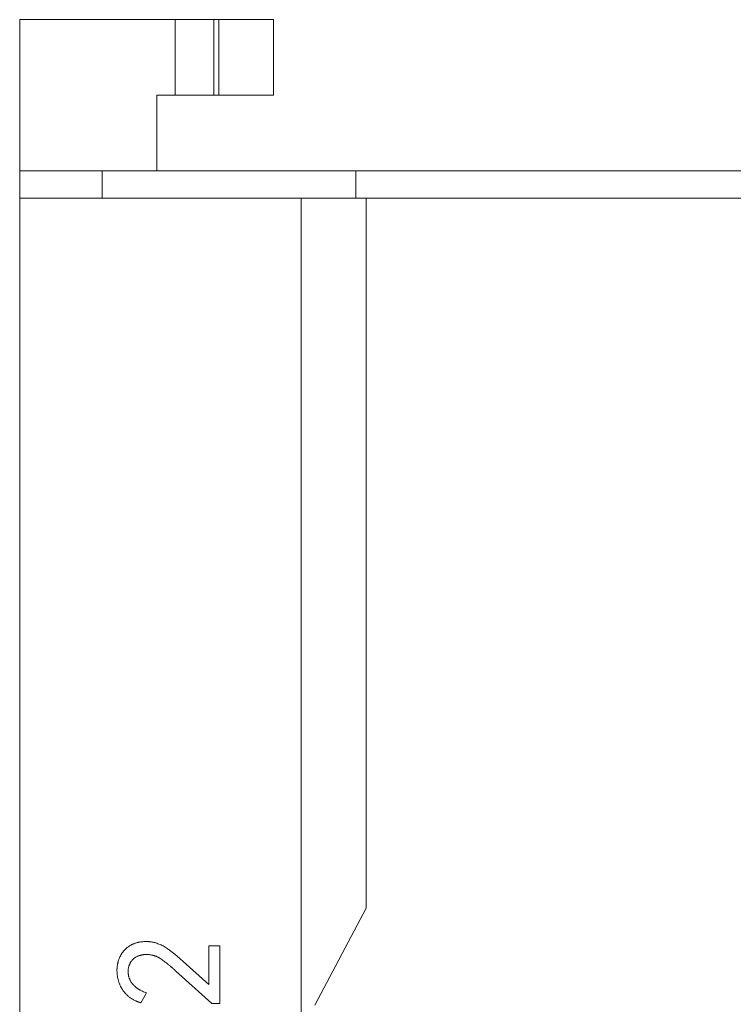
# Model space of a CAD drawing. Header units: inches. Extents: x 830 to 2171, y -969 to 167.
# Tile 17 of 27: x 1859 to 1869, y -727 to -712. Entities that reach past the tile are written whole.
import ezdxf

# ---------------------------------------------------------------- set-up
doc = ezdxf.new("R2010")
doc.units = ezdxf.units.IN
doc.header["$LTSCALE"] = 23.1
doc.header["$MEASUREMENT"] = 0
doc.layers.get('0').update_dxf_attribs({"lineweight": 18})

msp = doc.modelspace()

# ---------------------------------------------------------------- linework, layer by layer
at = {"color": 7, "linetype": 'Continuous', "lineweight": 0}
for p, q in [((1859.09, -738.287), (1859.09, -712.387)), ((1862.79, -712.387), (1859.09, -712.387)), ((1861.356, -713.487), (1861.356, -712.387)), ((1861.921, -712.387), (1861.921, -713.487)), ((1861.99, -713.487), (1861.99, -712.387)), ((1862.79, -712.387), (1862.79, -713.487)), ((1861.09, -714.587), (1861.09, -713.487)), ((1861.09, -713.487), (1862.79, -713.487)), ((1859.09, -714.587), (1958.09, -714.587)), ((1860.29, -714.587), (1860.29, -714.987)), ((1863.99, -714.587), (1863.99, -714.987)), ((1859.09, -714.987), (1879.263, -714.987))]:
    msp.add_line(p, q, dxfattribs=at)
at = {"color": 32, "linetype": 'Continuous', "lineweight": 0, "true_color": 0xcd6928}
for p, q in [((1863.19, -730.487), (1863.19, -714.987)), ((1864.14, -714.988), (1864.14, -725.327)), ((1863.39, -726.739), (1864.14, -725.327)), ((1861.847, -726.439), (1861.847, -725.874)), ((1861.847, -725.874), (1862.006, -725.874)), ((1862.006, -725.874), (1862.006, -726.713)), ((1861.847, -726.439), (1861.473, -726.101)), ((1861.36, -726.236), (1861.891, -726.713)), ((1860.855, -726.703), (1860.938, -726.558)), ((1862.006, -726.713), (1861.891, -726.713))]:
    msp.add_line(p, q, dxfattribs=at)
for points, knots in [([(1860.702, -725.869), (1860.694, -725.874), (1860.678, -725.884), (1860.656, -725.9), (1860.639, -725.915), (1860.627, -725.927), (1860.617, -725.936), (1860.608, -725.946), (1860.6, -725.956), (1860.592, -725.967), (1860.585, -725.975), (1860.58, -725.983), (1860.577, -725.988), (1860.573, -725.994), (1860.57, -725.999), (1860.568, -726.002), (1860.566, -726.005), (1860.565, -726.008), (1860.563, -726.011), (1860.562, -726.014), (1860.561, -726.016), (1860.56, -726.017), (1860.559, -726.018), (1860.559, -726.019), (1860.558, -726.02), (1860.558, -726.021), (1860.558, -726.021), (1860.557, -726.022), (1860.557, -726.022), (1860.557, -726.022), (1860.557, -726.023), (1860.557, -726.023), (1860.557, -726.023), (1860.557, -726.023), (1860.557, -726.023), (1860.557, -726.023)], [0, 0, 0, 0, 0.125, 0.25, 0.375, 0.4375, 0.5, 0.5625, 0.625, 0.6875, 0.75, 0.78125, 0.8125, 0.84375, 0.875, 0.890625, 0.90625, 0.921875, 0.9375, 0.953125, 0.960938, 0.96875, 0.976563, 0.980469, 0.984375, 0.988281, 0.992188, 0.994141, 0.996094, 0.99707, 0.998047, 0.999023, 0.999512, 0.999756, 1, 1, 1, 1]), ([(1860.932, -725.812), (1860.92, -725.812), (1860.898, -725.812), (1860.867, -725.815), (1860.841, -725.819), (1860.821, -725.823), (1860.807, -725.826), (1860.793, -725.83), (1860.779, -725.834), (1860.765, -725.839), (1860.754, -725.843), (1860.745, -725.847), (1860.739, -725.85), (1860.732, -725.853), (1860.727, -725.855), (1860.723, -725.857), (1860.72, -725.859), (1860.717, -725.86), (1860.714, -725.862), (1860.711, -725.864), (1860.709, -725.865), (1860.708, -725.866), (1860.706, -725.866), (1860.705, -725.867), (1860.705, -725.867), (1860.704, -725.868), (1860.703, -725.868), (1860.703, -725.868), (1860.702, -725.869), (1860.702, -725.869), (1860.702, -725.869), (1860.702, -725.869), (1860.702, -725.869), (1860.702, -725.869), (1860.702, -725.869), (1860.702, -725.869)], [0, 0, 0, 0, 0.125, 0.25, 0.375, 0.4375, 0.5, 0.562501, 0.625001, 0.687501, 0.750001, 0.781251, 0.812501, 0.843751, 0.875001, 0.890626, 0.906251, 0.921876, 0.937501, 0.953126, 0.960938, 0.968751, 0.976563, 0.98047, 0.984376, 0.988282, 0.992188, 0.994142, 0.996095, 0.997071, 0.998048, 0.999024, 0.999513, 0.999757, 1, 1, 1, 1]), ([(1861.179, -725.876), (1861.169, -725.871), (1861.15, -725.861), (1861.12, -725.848), (1861.095, -725.839), (1861.075, -725.832), (1861.059, -725.828), (1861.044, -725.824), (1861.028, -725.821), (1861.012, -725.818), (1860.999, -725.816), (1860.988, -725.815), (1860.98, -725.814), (1860.972, -725.813), (1860.966, -725.813), (1860.96, -725.813), (1860.956, -725.812), (1860.952, -725.812), (1860.948, -725.812), (1860.945, -725.812), (1860.942, -725.812), (1860.94, -725.812), (1860.938, -725.812), (1860.937, -725.812), (1860.936, -725.812), (1860.935, -725.812), (1860.934, -725.812), (1860.933, -725.812), (1860.933, -725.812), (1860.932, -725.812), (1860.932, -725.812), (1860.932, -725.812), (1860.932, -725.812), (1860.932, -725.812), (1860.932, -725.812), (1860.932, -725.812)], [0, 0, 0, 0, 0.125, 0.25, 0.375, 0.4375, 0.5, 0.5625, 0.625, 0.6875, 0.75, 0.78125, 0.8125, 0.84375, 0.875, 0.890625, 0.90625, 0.921875, 0.9375, 0.953125, 0.960938, 0.96875, 0.976562, 0.980469, 0.984375, 0.988281, 0.992188, 0.994141, 0.996094, 0.99707, 0.998047, 0.999023, 0.999512, 0.999756, 1, 1, 1, 1]), ([(1860.557, -726.023), (1860.553, -726.031), (1860.545, -726.047), (1860.535, -726.072), (1860.528, -726.094), (1860.523, -726.111), (1860.52, -726.124), (1860.517, -726.138), (1860.514, -726.151), (1860.512, -726.165), (1860.511, -726.177), (1860.51, -726.186), (1860.509, -726.193), (1860.509, -726.2), (1860.508, -726.206), (1860.508, -726.211), (1860.508, -726.214), (1860.508, -726.218), (1860.508, -726.222), (1860.508, -726.225), (1860.508, -726.227), (1860.508, -726.229), (1860.508, -726.23), (1860.508, -726.232), (1860.508, -726.232), (1860.508, -726.233), (1860.508, -726.234), (1860.508, -726.235), (1860.508, -726.235), (1860.508, -726.235), (1860.508, -726.236), (1860.508, -726.236), (1860.508, -726.236), (1860.508, -726.236), (1860.508, -726.236), (1860.508, -726.236)], [0, 0, 0, 0, 0.125, 0.25, 0.375, 0.4375, 0.5, 0.5625, 0.625, 0.6875, 0.75, 0.78125, 0.8125, 0.84375, 0.875, 0.890625, 0.90625, 0.921875, 0.9375, 0.953125, 0.960938, 0.96875, 0.976563, 0.980469, 0.984375, 0.988281, 0.992188, 0.994141, 0.996094, 0.99707, 0.998047, 0.999023, 0.999512, 0.999756, 1, 1, 1, 1]), ([(1860.67, -726.248), (1860.67, -726.239), (1860.671, -726.222), (1860.674, -726.197), (1860.679, -726.177), (1860.684, -726.162), (1860.688, -726.151), (1860.693, -726.14), (1860.698, -726.129), (1860.704, -726.119), (1860.709, -726.11), (1860.713, -726.104), (1860.717, -726.099), (1860.72, -726.094), (1860.724, -726.09), (1860.726, -726.087), (1860.728, -726.085), (1860.73, -726.082), (1860.732, -726.08), (1860.734, -726.078), (1860.735, -726.077), (1860.736, -726.076), (1860.737, -726.075), (1860.738, -726.074), (1860.739, -726.073), (1860.739, -726.073), (1860.74, -726.072), (1860.74, -726.072), (1860.74, -726.072), (1860.74, -726.072), (1860.74, -726.071), (1860.741, -726.071), (1860.741, -726.071), (1860.741, -726.071), (1860.741, -726.071), (1860.741, -726.071)], [0, 0, 0, 0, 0.125, 0.25, 0.375, 0.4375, 0.500001, 0.562501, 0.625001, 0.687501, 0.750001, 0.781251, 0.812501, 0.843751, 0.875001, 0.890626, 0.906251, 0.921876, 0.937501, 0.953126, 0.960939, 0.968751, 0.976564, 0.98047, 0.984376, 0.988282, 0.992189, 0.994142, 0.996095, 0.997071, 0.998048, 0.999025, 0.999513, 0.999757, 1, 1, 1, 1]), ([(1860.741, -726.071), (1860.747, -726.065), (1860.759, -726.054), (1860.779, -726.04), (1860.798, -726.03), (1860.813, -726.023), (1860.826, -726.018), (1860.838, -726.014), (1860.851, -726.011), (1860.865, -726.008), (1860.877, -726.006), (1860.886, -726.004), (1860.894, -726.003), (1860.901, -726.002), (1860.907, -726.002), (1860.912, -726.002), (1860.916, -726.001), (1860.92, -726.001), (1860.924, -726.001), (1860.927, -726.001), (1860.93, -726.001), (1860.932, -726.001), (1860.933, -726.001), (1860.935, -726.001), (1860.936, -726.001), (1860.937, -726.001), (1860.938, -726.001), (1860.938, -726.001), (1860.939, -726.001), (1860.939, -726.001), (1860.939, -726.001), (1860.94, -726.001), (1860.94, -726.001), (1860.94, -726.001), (1860.94, -726.001), (1860.94, -726.001)], [0, 0, 0, 0, 0.125, 0.25, 0.375, 0.4375, 0.5, 0.5625, 0.625, 0.6875, 0.75, 0.78125, 0.8125, 0.84375, 0.875, 0.890625, 0.90625, 0.921875, 0.9375, 0.953125, 0.960938, 0.96875, 0.976563, 0.980469, 0.984375, 0.988281, 0.992188, 0.994141, 0.996094, 0.99707, 0.998047, 0.999024, 0.999512, 0.999756, 1, 1, 1, 1]), ([(1860.94, -726.001), (1860.948, -726.001), (1860.965, -726.001), (1860.989, -726.004), (1861.009, -726.007), (1861.025, -726.011), (1861.037, -726.013), (1861.048, -726.017), (1861.06, -726.021), (1861.071, -726.025), (1861.08, -726.028), (1861.088, -726.032), (1861.093, -726.034), (1861.099, -726.037), (1861.103, -726.039), (1861.107, -726.041), (1861.11, -726.042), (1861.112, -726.044), (1861.115, -726.045), (1861.117, -726.046), (1861.119, -726.047), (1861.12, -726.048), (1861.122, -726.049), (1861.122, -726.049), (1861.123, -726.05), (1861.124, -726.05), (1861.124, -726.05), (1861.125, -726.051), (1861.125, -726.051), (1861.125, -726.051), (1861.125, -726.051), (1861.126, -726.051), (1861.126, -726.051), (1861.126, -726.051), (1861.126, -726.051), (1861.126, -726.051)], [0, 0, 0, 0, 0.125, 0.25, 0.375, 0.4375, 0.5, 0.5625, 0.625, 0.6875, 0.75, 0.78125, 0.8125, 0.84375, 0.875, 0.890625, 0.90625, 0.921875, 0.9375, 0.953125, 0.960938, 0.96875, 0.976562, 0.980469, 0.984375, 0.988281, 0.992188, 0.994141, 0.996094, 0.99707, 0.998047, 0.999023, 0.999512, 0.999756, 1, 1, 1, 1]), ([(1861.126, -726.051), (1861.133, -726.055), (1861.148, -726.064), (1861.172, -726.081), (1861.194, -726.097), (1861.212, -726.111), (1861.227, -726.122), (1861.242, -726.134), (1861.257, -726.147), (1861.273, -726.16), (1861.287, -726.172), (1861.298, -726.181), (1861.306, -726.189), (1861.315, -726.196), (1861.322, -726.203), (1861.328, -726.208), (1861.333, -726.212), (1861.337, -726.216), (1861.342, -726.22), (1861.345, -726.223), (1861.348, -726.226), (1861.351, -726.228), (1861.353, -726.23), (1861.354, -726.231), (1861.355, -726.232), (1861.357, -726.233), (1861.357, -726.234), (1861.358, -726.235), (1861.359, -726.235), (1861.359, -726.235), (1861.359, -726.236), (1861.36, -726.236), (1861.36, -726.236), (1861.36, -726.236), (1861.36, -726.236), (1861.36, -726.236)], [0, 0, 0, 0, 0.125, 0.25, 0.375, 0.4375, 0.5, 0.5625, 0.625, 0.6875, 0.75, 0.78125, 0.8125, 0.84375, 0.875, 0.890625, 0.90625, 0.921875, 0.9375, 0.953125, 0.960938, 0.96875, 0.976563, 0.980469, 0.984375, 0.988281, 0.992188, 0.994141, 0.996094, 0.99707, 0.998047, 0.999023, 0.999512, 0.999756, 1, 1, 1, 1]), ([(1860.508, -726.236), (1860.508, -726.25), (1860.508, -726.276), (1860.513, -726.315), (1860.519, -726.346), (1860.525, -726.371), (1860.53, -726.389), (1860.536, -726.408), (1860.543, -726.425), (1860.551, -726.443), (1860.557, -726.458), (1860.563, -726.469), (1860.568, -726.478), (1860.573, -726.486), (1860.577, -726.493), (1860.58, -726.499), (1860.583, -726.503), (1860.585, -726.507), (1860.588, -726.511), (1860.59, -726.515), (1860.592, -726.517), (1860.593, -726.52), (1860.594, -726.521), (1860.595, -726.523), (1860.596, -726.524), (1860.597, -726.525), (1860.597, -726.525), (1860.598, -726.526), (1860.598, -726.527), (1860.598, -726.527), (1860.599, -726.527), (1860.599, -726.527), (1860.599, -726.528), (1860.599, -726.528), (1860.599, -726.528), (1860.599, -726.528)], [0, 0, 0, 0, 0.125, 0.25, 0.375, 0.4375, 0.5, 0.562501, 0.625001, 0.687501, 0.750001, 0.781251, 0.812501, 0.843751, 0.875001, 0.890626, 0.906251, 0.921876, 0.937501, 0.953126, 0.960938, 0.968751, 0.976563, 0.98047, 0.984376, 0.988282, 0.992188, 0.994142, 0.996095, 0.997071, 0.998048, 0.999024, 0.999513, 0.999757, 1, 1, 1, 1]), ([(1860.744, -726.439), (1860.738, -726.432), (1860.726, -726.418), (1860.711, -726.397), (1860.701, -726.378), (1860.694, -726.362), (1860.689, -726.35), (1860.684, -726.338), (1860.681, -726.326), (1860.677, -726.314), (1860.675, -726.303), (1860.674, -726.295), (1860.673, -726.288), (1860.672, -726.282), (1860.672, -726.276), (1860.671, -726.272), (1860.671, -726.268), (1860.671, -726.265), (1860.671, -726.262), (1860.67, -726.259), (1860.67, -726.257), (1860.67, -726.255), (1860.67, -726.254), (1860.67, -726.252), (1860.67, -726.252), (1860.67, -726.251), (1860.67, -726.25), (1860.67, -726.249), (1860.67, -726.249), (1860.67, -726.249), (1860.67, -726.249), (1860.67, -726.248), (1860.67, -726.248), (1860.67, -726.248), (1860.67, -726.248), (1860.67, -726.248)], [0, 0, 0, 0, 0.125, 0.25, 0.375, 0.4375, 0.5, 0.562501, 0.625001, 0.687501, 0.750001, 0.781251, 0.812501, 0.843751, 0.875001, 0.890626, 0.906251, 0.921876, 0.937501, 0.953126, 0.960938, 0.968751, 0.976563, 0.98047, 0.984376, 0.988282, 0.992188, 0.994142, 0.996095, 0.997071, 0.998048, 0.999024, 0.999513, 0.999757, 1, 1, 1, 1]), ([(1860.938, -726.558), (1860.928, -726.555), (1860.908, -726.548), (1860.88, -726.537), (1860.858, -726.526), (1860.841, -726.517), (1860.829, -726.51), (1860.817, -726.502), (1860.805, -726.494), (1860.794, -726.486), (1860.785, -726.479), (1860.778, -726.473), (1860.773, -726.468), (1860.768, -726.464), (1860.764, -726.46), (1860.76, -726.457), (1860.758, -726.454), (1860.755, -726.452), (1860.753, -726.449), (1860.751, -726.447), (1860.749, -726.446), (1860.748, -726.444), (1860.747, -726.443), (1860.747, -726.442), (1860.746, -726.442), (1860.745, -726.441), (1860.745, -726.441), (1860.745, -726.44), (1860.744, -726.44), (1860.744, -726.44), (1860.744, -726.44), (1860.744, -726.439), (1860.744, -726.439), (1860.744, -726.439), (1860.744, -726.439), (1860.744, -726.439)], [0, 0, 0, 0, 0.125, 0.25, 0.375, 0.4375, 0.5, 0.562501, 0.625001, 0.687501, 0.750001, 0.781251, 0.812501, 0.843751, 0.875001, 0.890626, 0.906251, 0.921876, 0.937501, 0.953126, 0.960938, 0.968751, 0.976563, 0.98047, 0.984376, 0.988282, 0.992188, 0.994142, 0.996095, 0.997071, 0.998048, 0.999024, 0.999513, 0.999757, 1, 1, 1, 1]), ([(1860.599, -726.528), (1860.607, -726.539), (1860.623, -726.559), (1860.649, -726.588), (1860.673, -726.61), (1860.693, -726.626), (1860.709, -726.637), (1860.725, -726.647), (1860.742, -726.657), (1860.759, -726.667), (1860.774, -726.674), (1860.787, -726.679), (1860.796, -726.683), (1860.806, -726.687), (1860.814, -726.69), (1860.82, -726.692), (1860.825, -726.694), (1860.83, -726.695), (1860.835, -726.697), (1860.839, -726.698), (1860.843, -726.699), (1860.845, -726.7), (1860.847, -726.7), (1860.849, -726.701), (1860.85, -726.701), (1860.851, -726.702), (1860.853, -726.702), (1860.853, -726.702), (1860.854, -726.702), (1860.854, -726.702), (1860.855, -726.702), (1860.855, -726.702), (1860.855, -726.703), (1860.855, -726.703), (1860.855, -726.703), (1860.855, -726.703)], [0, 0, 0, 0, 0.125, 0.25, 0.375, 0.4375, 0.5, 0.5625, 0.625, 0.6875, 0.75, 0.78125, 0.8125, 0.84375, 0.875, 0.890625, 0.90625, 0.921875, 0.9375, 0.953125, 0.960938, 0.96875, 0.976563, 0.980469, 0.984375, 0.988281, 0.992188, 0.994141, 0.996094, 0.99707, 0.998047, 0.999024, 0.999512, 0.999756, 1, 1, 1, 1])]:
    msp.add_open_spline(points, degree=3, knots=knots, dxfattribs=at)
msp.add_open_spline([(1861.473, -726.101), (1861.355, -725.995), (1861.256, -725.919), (1861.179, -725.876)], degree=3, dxfattribs=at)

doc.saveas('drawing.dxf')
